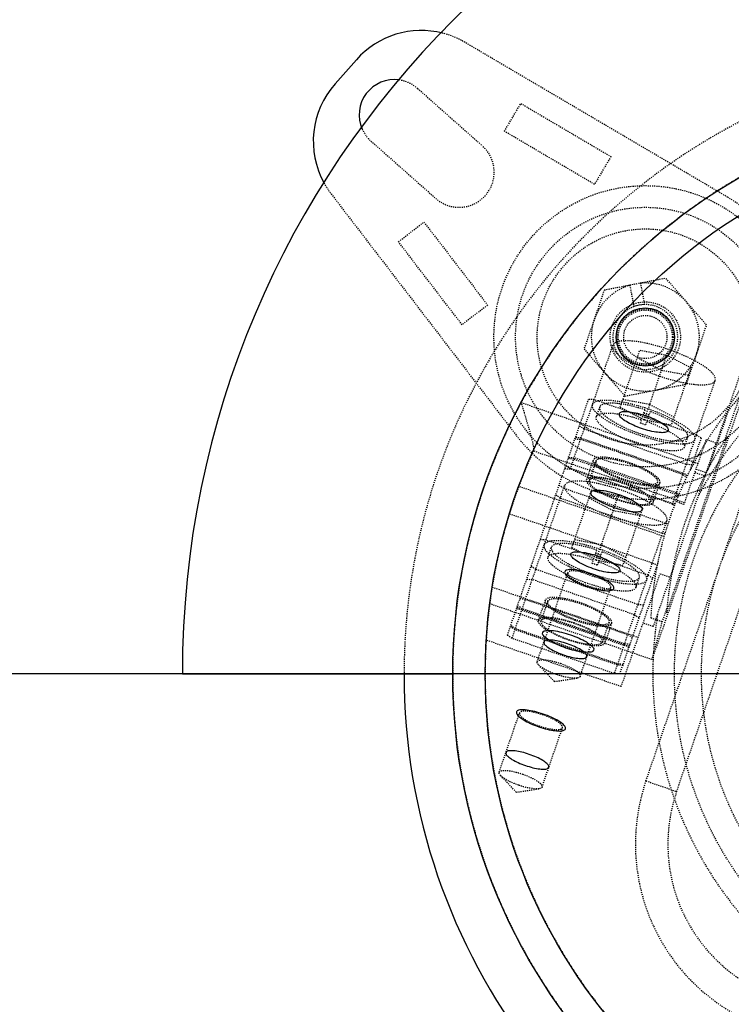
# Model space of a CAD drawing. Header units: millimetres. Extents: x -24622 to 57, y -1603 to 1112.
# Tile 196 of 219: x -626 to -561, y 892 to 983. Entities that reach past the tile are written whole.
import ezdxf
from ezdxf.lldxf.tags import DXFTag

# ---------------------------------------------------------------- set-up
doc = ezdxf.new("R2010")
doc.units = ezdxf.units.MM
doc.linetypes.add('HIDDEN', pattern=[0.2, 0.1, -0.1])
doc.layers.add('02___PRT_ALL_AXES', color=7, linetype='Continuous')
doc.layers.add('DEFAULT_2', color=8, linetype='HIDDEN')
tags = doc.linetypes.add('CENTER', pattern=[2, 1.25, -0.25, 0.25, -0.25]).pattern_tags.tags
tags[10:11] = [DXFTag(74, 4), DXFTag(75, 0), DXFTag(340, '0'), DXFTag(46, 1.0), DXFTag(50, 0.0), DXFTag(44, 0.0), DXFTag(45, 0.0)]
tags[8:9] = [DXFTag(74, 4), DXFTag(75, 0), DXFTag(340, '0'), DXFTag(46, 1.0), DXFTag(50, 0.0), DXFTag(44, 0.0), DXFTag(45, 0.0)]
tags[6:7] = [DXFTag(74, 4), DXFTag(75, 0), DXFTag(340, '0'), DXFTag(46, 1.0), DXFTag(50, 0.0), DXFTag(44, 0.0), DXFTag(45, 0.0)]
tags[4:5] = [DXFTag(74, 4), DXFTag(75, 0), DXFTag(340, '0'), DXFTag(46, 1.0), DXFTag(50, 0.0), DXFTag(44, 0.0), DXFTag(45, 0.0)]
doc.dimstyles.new('7', dxfattribs={"dimtxt": 7, "dimasz": 4.5, "dimexe": 0.7, "dimexo": 0.9, "dimgap": 1.8, "dimtad": 0, "dimtxsty": 'Standard', "dimblk": 'OPEN30', "dimcen": 0, "dimclrd": 5, "dimclre": 3, "dimclrt": 256, "dimadec": 0, "dimazin": 2, "dimtm": 1e-09, "dimtfac": 0.6, "dimtofl": 0, "dimtmove": 0, "dimatfit": 3, "dimldrblk": 'OPEN30', "dimfxl": 1, "dimtolj": 1, "dimarcsym": 0})

# ---------------------------------------------------------------- blocks, each defined once
blk = doc.blocks.new('_Open30')
at = {"color": 0, "linetype": 'ByBlock', "lineweight": -2}
for p, q in [((-1, 0.268), (0, 0)), ((0, 0), (-1, -0.268)), ((0, 0), (-1, 0))]:
    blk.add_line(p, q, dxfattribs=at)
blk = doc.blocks.new('*D122')
at = {"color": 5, "linetype": 'ByBlock', "lineweight": -2}
blk.add_line((-460.422, 851.307), (-463.636, 854.456), dxfattribs=at)
at = {"layer": 'Defpoints', "color": 0, "linetype": 'ByBlock'}
for p in [(-599.686, 987.8), (-466.849, 857.606)]:
    blk.add_point(p, dxfattribs=at)
at = {"color": 5, "linetype": 'ByBlock', "lineweight": -2, "xscale": 4.5, "yscale": 4.5, "zscale": 4.5, "rotation": 135.5756287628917}
blk.add_blockref('_Open30', (-466.849, 857.606), dxfattribs=at)
at = {"linetype": 'ByBlock', "insert": (-450.804, 841.88), "char_height": 7, "attachment_point": 5, "rotation": 315.57563}
blk.add_mtext('\\A1;∅186', dxfattribs=at)

msp = doc.modelspace()

# ---------------------------------------------------------------- linework, layer by layer
at = {"color": 7, "linetype": 'Continuous'}
for p, q in [((-597.152, 977.265), (-595.172, 979.502)), ((-611.268, 922.703), (-586.268, 922.703))]:
    msp.add_line(p, q, dxfattribs=at)
at = {"color": 1, "linetype": 'CENTER', "ltscale": 94.488}
msp.add_line((-430.968, 922.703), (-635.568, 922.703), dxfattribs=at)
at = {"color": 7, "linetype": 'Continuous'}
msp.add_circle((-568.459, 953.858), 2.7, dxfattribs=at)
for centre, radius, start, end in [((-525.768, 922.703), 85.5, 0, 180), ((-589.182, 974.199), 8, 75.50938, 138.48169), ((-591.162, 971.962), 8, 138.48169, 208.89451), ((-591.67, 974.406), 3.25, 81.88688, 203.98216), ((-568.459, 953.858), 3, 91.40593, 110.59407), ((-533.268, 922.703), 57.5, 179.99506, 254.82562)]:
    msp.add_arc(centre, radius, start, end, dxfattribs=at)
for points, start_tangent, end_tangent in [([(-566.341, 945.213), (-566.547, 945.059), (-567.002, 945.018), (-567.651, 945.095), (-568.415, 945.28), (-569.203, 945.552), (-569.92, 945.877), (-570.479, 946.215), (-570.812, 946.528), (-570.879, 946.776)], (-0.325568, -0.945519), (0.325568, 0.945519)), ([(-570.879, 946.776), (-570.673, 946.93), (-570.219, 946.971), (-569.57, 946.894), (-568.805, 946.709), (-568.017, 946.437), (-567.3, 946.112), (-566.742, 945.773), (-566.409, 945.461), (-566.341, 945.213)], (0.325568, 0.945519), (-0.325568, -0.945519)), ([(-571.337, 938.076), (-572.132, 938.392), (-572.807, 938.743), (-573.278, 939.087), (-573.49, 939.383), (-573.417, 939.596), (-573.068, 939.699), (-572.484, 939.68), (-571.737, 939.541), (-570.915, 939.3)], (-0.945519, 0.325568), (0.945519, -0.325568)), ([(-570.915, 939.3), (-570.12, 938.985), (-569.445, 938.634), (-568.974, 938.289), (-568.762, 937.993), (-568.835, 937.78), (-569.184, 937.677), (-569.768, 937.696), (-570.516, 937.835), (-571.337, 938.076)], (0.945519, -0.325568), (-0.945519, 0.325568)), ([(-570.807, 932.243), (-571.013, 932.089), (-571.468, 932.048), (-572.117, 932.125), (-572.881, 932.31), (-573.669, 932.582), (-574.386, 932.906), (-574.945, 933.245), (-575.278, 933.558), (-575.345, 933.806)], (-0.325568, -0.945519), (0.325568, 0.945519)), ([(-575.345, 933.806), (-575.139, 933.96), (-574.685, 934), (-574.036, 933.924), (-573.271, 933.738), (-572.483, 933.467), (-571.766, 933.142), (-571.208, 932.803), (-570.875, 932.491), (-570.807, 932.243)], (0.325568, 0.945519), (-0.325568, -0.945519)), ([(-571.373, 930.6), (-571.44, 930.848), (-571.773, 931.161), (-572.332, 931.5), (-573.049, 931.824), (-573.837, 932.096), (-574.601, 932.281), (-575.25, 932.358), (-575.705, 932.317), (-575.911, 932.163)], (0.325568, 0.945519), (-0.325568, -0.945519)), ([(-575.911, 932.163), (-575.843, 931.915), (-575.51, 931.603), (-574.952, 931.264), (-574.235, 930.939), (-573.447, 930.668), (-572.682, 930.482), (-572.033, 930.406), (-571.579, 930.447), (-571.373, 930.6)], (-0.325568, -0.945519), (0.325568, 0.945519)), ([(-575.803, 925.106), (-576.598, 925.421), (-577.273, 925.773), (-577.744, 926.117), (-577.956, 926.413), (-577.883, 926.626), (-577.534, 926.729), (-576.95, 926.71), (-576.202, 926.571), (-575.381, 926.33)], (-0.945519, 0.325568), (0.945519, -0.325568)), ([(-575.666, 925.502), (-576.359, 925.706), (-576.986, 925.822), (-577.471, 925.838), (-577.766, 925.753), (-577.83, 925.575), (-577.655, 925.328), (-577.264, 925.04), (-576.695, 924.742), (-576.02, 924.475)], (-0.946532, 0.322611), (0.944628, -0.328144)), ([(-575.381, 926.33), (-574.586, 926.015), (-573.911, 925.663), (-573.44, 925.319), (-573.228, 925.023), (-573.301, 924.81), (-573.65, 924.707), (-574.234, 924.726), (-574.981, 924.865), (-575.803, 925.106)], (0.945519, -0.325568), (-0.945519, 0.325568)), ([(-576.02, 924.475), (-575.327, 924.271), (-574.701, 924.155), (-574.216, 924.139), (-573.921, 924.225), (-573.856, 924.402), (-574.031, 924.65), (-574.422, 924.937), (-574.992, 925.235), (-575.666, 925.502)], (0.946532, -0.322611), (-0.944627, 0.328145)), ([(-580.377, 919.193), (-580.309, 918.945), (-579.976, 918.633), (-579.418, 918.294), (-578.701, 917.969), (-577.913, 917.698), (-577.148, 917.512), (-576.499, 917.436), (-576.045, 917.476), (-575.839, 917.63)], (-0.325568, -0.945519), (0.325568, 0.945519)), ([(-575.839, 917.63), (-575.906, 917.878), (-576.239, 918.191), (-576.798, 918.53), (-577.515, 918.854), (-578.303, 919.126), (-579.067, 919.311), (-579.716, 919.388), (-580.171, 919.347), (-580.377, 919.193)], (0.325568, 0.945519), (-0.325568, -0.945519)), ([(-579.189, 915.272), (-579.882, 915.476), (-580.508, 915.592), (-580.993, 915.608), (-581.288, 915.522), (-581.352, 915.345), (-581.178, 915.097), (-580.787, 914.81), (-580.217, 914.512), (-579.543, 914.244)], (-0.946529, 0.322619), (0.94463, -0.328137)), ([(-579.543, 914.244), (-578.85, 914.041), (-578.223, 913.925), (-577.738, 913.909), (-577.443, 913.994), (-577.379, 914.172), (-577.554, 914.419), (-577.945, 914.707), (-578.514, 915.005), (-579.189, 915.272)], (0.946529, -0.322619), (-0.94463, 0.328137))]:
    msp.add_spline(points, degree=3, dxfattribs=dict(at, start_tangent=start_tangent, end_tangent=end_tangent))
at = {"layer": '02___PRT_ALL_AXES', "color": 7, "linetype": 'Continuous'}
for radius in [53, 50]:
    msp.add_circle((-533.268, 922.703), radius, dxfattribs=at)
at = {"layer": 'DEFAULT_2', "color": 8, "linetype": 'HIDDEN'}
for p, q in [((-560.841, 966.78), (-585.119, 981.091)), ((-589.515, 976.84), (-583.525, 971.537)), ((-581.486, 972.884), (-579.971, 975.454)), ((-579.971, 975.454), (-571.643, 970.545)), ((-573.158, 967.974), (-581.486, 972.884)), ((-593.824, 971.973), (-587.834, 966.67)), ((-567.719, 927.081), (-552.179, 972.215)), ((-571.643, 970.545), (-573.158, 967.974)), ((-552.397, 968.899), (-567.846, 924.033)), ((-597.511, 967.094), (-580.362, 944.73)), ((-591.291, 962.667), (-588.924, 964.482)), ((-588.924, 964.482), (-583.041, 956.811)), ((-585.408, 954.995), (-591.291, 962.667)), ((-572.246, 958.215), (-566.579, 959.317)), ((-569.901, 958.658), (-569.514, 956.666)), ((-568.919, 958.849), (-568.532, 956.857)), ((-562.791, 954.959), (-566.579, 959.317)), ((-572.246, 958.215), (-574.126, 952.756)), ((-583.041, 956.811), (-585.408, 954.995)), ((-564.671, 949.5), (-562.791, 954.959)), ((-575.39, 941.662), (-571.451, 953.102)), ((-574.126, 952.756), (-570.338, 948.399)), ((-570.781, 947.368), (-568.966, 952.641)), ((-568.966, 952.641), (-566.48, 952.181)), ((-566.967, 950.768), (-569.209, 951.935)), ((-568.539, 946.201), (-566.48, 952.181)), ((-568.4, 912.818), (-554.866, 952.122)), ((-566.48, 952.181), (-564.238, 951.014)), ((-564.481, 950.307), (-566.967, 950.768)), ((-564.238, 951.014), (-566.054, 945.741)), ((-565.563, 911.841), (-552.03, 951.146)), ((-570.338, 948.399), (-564.671, 949.5)), ((-565.935, 938.406), (-561.996, 949.846)), ((-581.214, 926.285), (-573.704, 948.095)), ((-579.946, 947.805), (-563.581, 942.17)), ((-579.946, 947.805), (-579.905, 947.667)), ((-573.189, 948.055), (-573.704, 948.095)), ((-563.734, 944.799), (-573.189, 948.055)), ((-568.052, 947.614), (-570.538, 948.075)), ((-561.113, 944.31), (-559.709, 948.387)), ((-572.676, 947.394), (-572.99, 946.481)), ((-570.781, 947.368), (-568.539, 946.201)), ((-568.909, 945.894), (-568.485, 947.126)), ((-568.012, 946.964), (-568.436, 945.731)), ((-565.81, 946.447), (-568.052, 947.614)), ((-560.75, 947.134), (-562.579, 941.821)), ((-568.539, 946.201), (-566.054, 945.741)), ((-574.546, 945.648), (-574.116, 945.363)), ((-574.116, 945.363), (-564.661, 942.107)), ((-574.962, 944.442), (-574.447, 944.402)), ((-574.405, 944.524), (-574.919, 944.565)), ((-564.992, 941.146), (-574.447, 944.402)), ((-574.405, 944.524), (-564.949, 941.268)), ((-566.494, 928.36), (-560.88, 944.665)), ((-564.886, 938.381), (-562.82, 944.381)), ((-564.544, 944.595), (-564.859, 943.681)), ((-563.303, 944.514), (-564.309, 941.593)), ((-563.303, 944.514), (-563.734, 944.799)), ((-562.82, 944.381), (-561.874, 944.056)), ((-564.839, 938.517), (-578.817, 943.321)), ((-575.076, 942.575), (-575.591, 942.616)), ((-575.548, 942.738), (-575.034, 942.698)), ((-575.076, 942.575), (-565.621, 939.319)), ((-565.578, 939.442), (-575.034, 942.698)), ((-573.884, 940.659), (-573.256, 942.486)), ((-573.019, 942.405), (-573.648, 940.578)), ((-575.905, 941.702), (-575.39, 941.662)), ((-575.374, 941.71), (-575.804, 941.995)), ((-565.935, 938.406), (-575.39, 941.662)), ((-565.918, 938.454), (-575.374, 941.71)), ((-564.661, 942.107), (-564.146, 942.067)), ((-562.995, 941.015), (-563.875, 941.318)), ((-563.763, 941.641), (-562.839, 941.323)), ((-567.346, 940.451), (-567.975, 938.625)), ((-564.992, 941.146), (-564.645, 940.917)), ((-564.59, 941.03), (-564.949, 941.268)), ((-566.733, 935.418), (-580.164, 940.043)), ((-579.856, 928.692), (-575.917, 940.132)), ((-576.433, 940.168), (-576.003, 939.883)), ((-576.003, 939.883), (-566.547, 936.628)), ((-575.247, 934.398), (-573.431, 939.671)), ((-573.431, 939.671), (-570.946, 939.211)), ((-567.739, 938.543), (-567.11, 940.37)), ((-576.317, 938.97), (-576.748, 939.255)), ((-576.317, 938.97), (-566.862, 935.714)), ((-571.433, 937.798), (-573.675, 938.965)), ((-573.005, 933.231), (-570.946, 939.211)), ((-570.946, 939.211), (-568.704, 938.044)), ((-564.886, 938.381), (-565.643, 938.642)), ((-565.422, 939.188), (-565.621, 939.319)), ((-565.578, 939.442), (-565.373, 939.306)), ((-568.947, 937.337), (-571.433, 937.798)), ((-568.704, 938.044), (-570.52, 932.771)), ((-565.935, 938.406), (-565.776, 938.301)), ((-565.723, 938.439), (-565.918, 938.454)), ((-581.022, 937.521), (-567.357, 932.816)), ((-570.401, 925.436), (-566.462, 936.876)), ((-566.547, 936.628), (-566.371, 936.614)), ((-577.655, 935.085), (-578.17, 935.125)), ((-568.2, 931.829), (-577.655, 935.085)), ((-572.518, 934.644), (-575.004, 935.105)), ((-566.652, 935.698), (-566.862, 935.714)), ((-577.456, 933.511), (-577.142, 934.424)), ((-575.247, 934.398), (-573.005, 933.231)), ((-573.375, 932.924), (-572.951, 934.156)), ((-570.276, 933.477), (-572.518, 934.644)), ((-573.005, 933.231), (-570.52, 932.771)), ((-572.478, 933.994), (-572.902, 932.761)), ((-570.813, 922.704), (-567.226, 933.12)), ((-567.226, 933.12), (-567.291, 933.142)), ((-579.012, 932.678), (-578.582, 932.393)), ((-578.582, 932.393), (-569.127, 929.137)), ((-579.428, 931.472), (-578.913, 931.432)), ((-569.458, 928.176), (-578.913, 931.432)), ((-578.458, 923.846), (-575.627, 932.065)), ((-570.687, 921.534), (-567.094, 931.967)), ((-569.325, 930.711), (-569.01, 931.624)), ((-567.769, 931.544), (-568.2, 931.829)), ((-567.094, 931.967), (-566.149, 931.642)), ((-582.617, 930.742), (-569.117, 926.094)), ((-574.486, 922.478), (-571.656, 930.698)), ((-579.542, 929.605), (-580.057, 929.646)), ((-579.542, 929.605), (-570.086, 926.349)), ((-577.721, 929.516), (-578.35, 927.689)), ((-567.846, 924.033), (-582.844, 929.198)), ((-580.783, 926), (-579.882, 928.617)), ((-580.371, 928.732), (-579.856, 928.692)), ((-580.312, 928.903), (-579.882, 928.617)), ((-579.84, 928.74), (-580.27, 929.025)), ((-579.882, 928.617), (-570.427, 925.362)), ((-570.401, 925.436), (-579.856, 928.692)), ((-570.384, 925.484), (-579.84, 928.74)), ((-577.485, 929.435), (-578.114, 927.608)), ((-569.127, 929.137), (-568.612, 929.097)), ((-566.891, 927.53), (-566.459, 928.783)), ((-569.458, 928.176), (-569.027, 927.891)), ((-567.96, 927.898), (-566.891, 927.53)), ((-580.511, 926.791), (-580.941, 927.076)), ((-580.899, 927.198), (-580.469, 926.913)), ((-571.055, 923.535), (-580.511, 926.791)), ((-580.469, 926.913), (-571.013, 923.658)), ((-571.812, 927.481), (-572.441, 925.655)), ((-571.576, 927.4), (-572.205, 925.573)), ((-567.719, 927.081), (-568.665, 927.407)), ((-567.846, 924.033), (-566.891, 927.53)), ((-570.687, 921.534), (-583.17, 925.831)), ((-580.783, 926), (-581.214, 926.285)), ((-571.328, 922.744), (-580.783, 926)), ((-569.656, 926.064), (-570.086, 926.349)), ((-570.427, 925.362), (-571.328, 922.744)), ((-570.427, 925.362), (-569.912, 925.321)), ((-570.401, 925.436), (-569.97, 925.151)), ((-569.87, 925.444), (-570.384, 925.484)), ((-576.869, 922.01), (-578.328, 923.545)), ((-570.541, 923.495), (-571.055, 923.535)), ((-571.013, 923.658), (-570.498, 923.617)), ((-576.869, 922.01), (-574.774, 922.321)), ((-570.813, 922.704), (-571.328, 922.744)), ((-581.98, 913.615), (-580.093, 919.095)), ((-578.009, 912.248), (-576.122, 917.728)), ((-580.391, 911.779), (-581.851, 913.315)), ((-568.4, 912.818), (-565.563, 911.841)), ((-580.391, 911.779), (-578.296, 912.091))]:
    msp.add_line(p, q, dxfattribs=at)
for centre, radius in [((-568.459, 953.858), 14), ((-568.459, 953.858), 12), ((-568.459, 953.858), 10), ((-568.459, 953.858), 3.25), ((-568.459, 953.858), 2.625), ((-568.459, 953.858), 2.5), ((-568.459, 953.858), 2), ((-533.268, 922.703), 32.5), ((-533.268, 922.703), 30)]:
    msp.add_circle(centre, radius, dxfattribs=at)
for centre, radius, start, end in [((-589.182, 974.199), 8, 59.48169, 75.50938), ((-533.268, 922.703), 57.5, 274.15483, 179.99506), ((-591.67, 974.406), 3.25, 48.48169, 81.88688), ((-533.268, 922.703), 53, 270, 230.90447), ((-591.67, 974.406), 3.25, 203.98216, 228.48169), ((-585.68, 969.103), 3.25, 228.48169, 48.48169), ((-591.162, 971.962), 8, 208.89451, 217.48169), ((-568.459, 953.858), 15, 217.48169, 59.48169), ((-568.459, 953.858), 5, 106.70258, 275.41555), ((-568.459, 953.858), 5, 281, 95.2974), ((-568.459, 953.858), 3, 110.59407, 91.40593), ((-533.268, 922.703), 34.499, 50.75415, 151.24089), ((-534.37, 926.278), 33.628, 138.89479, 177.23854), ((-572.119, 935.804), 11.554, 69.76114, 72.23886), ((-572.433, 934.891), 11.554, 69.76114, 72.23886), ((-532.481, 925.767), 34.112, 146.35916, 175.64084), ((-533.268, 922.703), 50, 155.64612, 233.84365), ((-576.585, 922.834), 11.554, 69.76114, 72.23886), ((-576.899, 921.921), 11.554, 69.76114, 72.23886), ((-568.038, 947.657), 16.589, 250.13649, 251.86351), ((-533.268, 922.703), 34.5, 170.77091, 271.23353), ((-551.381, 906.958), 18, 161, 281), ((-551.381, 906.958), 15, 161, 280.98975)]:
    msp.add_arc(centre, radius, start, end, dxfattribs=at)
at = {"layer": 'DEFAULT_2', "color": 8, "linetype": 'HIDDEN', "extrusion": (0, 0, -1)}
msp.add_ellipse((-561.825, 944.039), major_axis=(0.977, 2.837), ratio=0.017455, start_param=-2.60054, end_param=-1.570796, dxfattribs=at)
at = {"layer": 'DEFAULT_2', "color": 8, "linetype": 'HIDDEN'}
for points, start_tangent, end_tangent in [([(-561.996, 949.846), (-562.194, 950.439), (-562.558, 950.801), (-563.083, 951.188), (-563.747, 951.587), (-564.525, 951.982), (-566.302, 952.698), (-568.143, 953.228), (-568.999, 953.396), (-569.768, 953.49), (-570.42, 953.508), (-570.93, 953.446), (-571.451, 953.102)], (0.325568, 0.945519), (-0.325568, -0.945519)), ([(-571.451, 953.102), (-571.252, 952.51), (-570.888, 952.148), (-570.364, 951.76), (-569.7, 951.361), (-568.922, 950.967), (-567.145, 950.251), (-565.304, 949.721), (-564.447, 949.553), (-563.679, 949.458), (-563.027, 949.441), (-562.517, 949.502), (-561.996, 949.846)], (-0.325568, -0.945519), (0.325568, 0.945519)), ([(-573.338, 947.622), (-572.817, 947.967), (-572.307, 948.028), (-571.655, 948.011), (-570.886, 947.916), (-570.03, 947.748), (-568.189, 947.218), (-566.412, 946.502), (-565.634, 946.108), (-564.97, 945.709), (-564.445, 945.321), (-564.081, 944.959), (-563.883, 944.367)], (0.325568, 0.945519), (-0.325568, -0.945519)), ([(-568.485, 947.126), (-570.001, 947.54), (-571.319, 947.735), (-571.845, 947.741), (-572.255, 947.684), (-572.676, 947.394)], (-0.950318, 0.311281), (-0.325145, -0.945664)), ([(-579.905, 947.667), (-579.492, 946.298), (-579.296, 945.642), (-579.116, 945.022), (-578.961, 944.453), (-578.848, 943.959), (-578.791, 943.57), (-578.79, 943.425), (-578.814, 943.32)], (0.285775, -0.958297), (-0.412269, -0.911062)), ([(-563.883, 944.367), (-564.404, 944.022), (-564.913, 943.961), (-565.565, 943.978), (-566.334, 944.073), (-567.19, 944.241), (-569.031, 944.771), (-570.808, 945.487), (-571.587, 945.881), (-572.251, 946.28), (-572.775, 946.668), (-573.139, 947.03), (-573.338, 947.622)], (-0.325568, -0.945519), (0.325568, 0.945519)), ([(-572.991, 946.481), (-572.57, 946.77), (-572.16, 946.827), (-571.634, 946.822), (-570.315, 946.627), (-568.799, 946.213)], (0.32482, 0.945776), (0.950318, -0.311281)), ([(-572.676, 947.394), (-572.487, 946.863), (-572.148, 946.537), (-571.663, 946.19), (-571.053, 945.834), (-570.341, 945.484), (-568.736, 944.863)], (-0.325145, -0.945664), (0.950318, -0.311281)), ([(-564.545, 944.595), (-564.698, 945.082), (-564.987, 945.379), (-565.404, 945.698), (-566.563, 946.356), (-568.012, 946.964)], (0.325568, 0.945519), (-0.940504, 0.339781)), ([(-569.05, 943.949), (-570.656, 944.571), (-571.367, 944.92), (-571.978, 945.276), (-572.462, 945.624), (-572.801, 945.949), (-572.991, 946.481)], (-0.950318, 0.311281), (0.32482, 0.945776)), ([(-568.327, 946.05), (-566.878, 945.443), (-565.719, 944.785), (-565.301, 944.466), (-565.012, 944.169), (-564.859, 943.681)], (0.940504, -0.339781), (-0.325568, -0.945519)), ([(-568.736, 944.863), (-567.22, 944.449), (-565.902, 944.254), (-565.376, 944.248), (-564.966, 944.305), (-564.545, 944.595)], (0.950318, -0.311281), (0.325568, 0.945519)), ([(-564.859, 943.681), (-565.28, 943.392), (-565.69, 943.335), (-566.216, 943.341), (-567.535, 943.536), (-569.05, 943.949)], (-0.325568, -0.945519), (-0.950318, 0.311281)), ([(-573.256, 942.486), (-573.126, 942.101), (-572.89, 941.866), (-572.549, 941.614), (-572.118, 941.355), (-571.612, 941.098), (-570.457, 940.633), (-569.26, 940.288), (-568.703, 940.179), (-568.204, 940.117), (-567.78, 940.106), (-567.448, 940.146), (-567.11, 940.37)], (-0.325568, -0.945519), (0.325568, 0.945519)), ([(-567.11, 940.37), (-567.239, 940.755), (-567.475, 940.99), (-567.816, 941.242), (-568.248, 941.501), (-568.754, 941.758), (-569.909, 942.223), (-571.105, 942.568), (-571.662, 942.677), (-572.162, 942.738), (-572.585, 942.75), (-572.917, 942.71), (-573.256, 942.486)], (0.325568, 0.945519), (-0.325568, -0.945519)), ([(-570.435, 940.694), (-571.502, 941.124), (-571.969, 941.36), (-572.367, 941.599), (-572.681, 941.832), (-572.9, 942.049), (-573.019, 942.405)], (-0.945519, 0.325568), (0.325645, 0.945492)), ([(-573.019, 942.405), (-572.706, 942.611), (-572.401, 942.648), (-572.01, 942.638), (-571.548, 942.581), (-571.035, 942.48), (-569.93, 942.162)], (0.325645, 0.945492), (0.945519, -0.325568)), ([(-569.93, 942.162), (-568.863, 941.732), (-568.396, 941.496), (-567.998, 941.256), (-567.684, 941.024), (-567.465, 940.807), (-567.346, 940.451)], (0.945519, -0.325568), (-0.325645, -0.945492)), ([(-566.462, 936.876), (-566.66, 937.469), (-567.024, 937.83), (-567.549, 938.218), (-568.212, 938.617), (-568.991, 939.012), (-570.768, 939.728), (-572.609, 940.258), (-573.465, 940.426), (-574.234, 940.52), (-574.886, 940.537), (-575.396, 940.476), (-575.917, 940.132)], (0.325568, 0.945519), (-0.325568, -0.945519)), ([(-567.739, 938.543), (-568.077, 938.319), (-568.409, 938.28), (-568.832, 938.291), (-569.332, 938.352), (-569.889, 938.462), (-571.085, 938.806), (-572.24, 939.271), (-572.746, 939.528), (-573.178, 939.787), (-573.519, 940.039), (-573.755, 940.274), (-573.884, 940.659)], (-0.325568, -0.945519), (0.325568, 0.945519)), ([(-573.884, 940.659), (-573.546, 940.883), (-573.214, 940.923), (-572.791, 940.912), (-572.291, 940.85), (-571.734, 940.741), (-570.538, 940.397), (-569.383, 939.931), (-568.877, 939.675), (-568.445, 939.416), (-568.104, 939.164), (-567.868, 938.928), (-567.739, 938.543)], (0.325568, 0.945519), (-0.325568, -0.945519)), ([(-573.648, 940.578), (-573.529, 940.223), (-573.31, 940.006), (-572.996, 939.773), (-572.598, 939.534), (-572.131, 939.297), (-571.064, 938.867)], (-0.325491, -0.945545), (0.945519, -0.325568)), ([(-570.559, 940.336), (-571.664, 940.653), (-572.177, 940.754), (-572.639, 940.811), (-573.03, 940.821), (-573.335, 940.785), (-573.648, 940.578)], (-0.945519, 0.325568), (-0.325491, -0.945545)), ([(-567.346, 940.451), (-567.659, 940.245), (-567.965, 940.208), (-568.356, 940.218), (-568.817, 940.275), (-569.33, 940.376), (-570.435, 940.694)], (-0.325645, -0.945492), (-0.945519, 0.325568)), ([(-575.917, 940.132), (-575.718, 939.54), (-575.354, 939.178), (-574.83, 938.79), (-574.166, 938.391), (-573.388, 937.997), (-571.611, 937.281), (-569.77, 936.751), (-568.913, 936.583), (-568.145, 936.488), (-567.493, 936.471), (-566.983, 936.532), (-566.462, 936.876)], (-0.325568, -0.945519), (0.325568, 0.945519)), ([(-567.975, 938.625), (-568.094, 938.98), (-568.313, 939.197), (-568.627, 939.43), (-569.025, 939.669), (-569.492, 939.906), (-570.559, 940.336)], (0.325491, 0.945545), (-0.945519, 0.325568)), ([(-571.064, 938.867), (-569.959, 938.549), (-569.446, 938.448), (-568.985, 938.392), (-568.594, 938.381), (-568.288, 938.418), (-567.975, 938.625)], (0.945519, -0.325568), (0.325491, 0.945545)), ([(-577.804, 934.652), (-577.283, 934.997), (-576.773, 935.058), (-576.121, 935.041), (-575.352, 934.946), (-574.496, 934.778), (-572.655, 934.248), (-570.878, 933.532), (-570.1, 933.137), (-569.436, 932.739), (-568.911, 932.351), (-568.547, 931.989), (-568.349, 931.397)], (0.325568, 0.945519), (-0.325568, -0.945519)), ([(-568.349, 931.397), (-568.87, 931.052), (-569.379, 930.991), (-570.031, 931.008), (-570.8, 931.103), (-571.656, 931.271), (-573.497, 931.801), (-575.274, 932.517), (-576.053, 932.911), (-576.717, 933.31), (-577.241, 933.698), (-577.605, 934.06), (-577.804, 934.652)], (-0.325568, -0.945519), (0.325568, 0.945519)), ([(-577.142, 934.424), (-576.988, 933.937), (-576.7, 933.64), (-576.282, 933.321), (-575.123, 932.662), (-573.674, 932.055)], (-0.325568, -0.945519), (0.940504, -0.339781)), ([(-572.951, 934.156), (-574.466, 934.57), (-575.785, 934.765), (-576.311, 934.77), (-576.721, 934.714), (-577.142, 934.424)], (-0.950318, 0.311281), (-0.325568, -0.945519)), ([(-573.989, 931.142), (-575.438, 931.749), (-576.597, 932.407), (-577.014, 932.726), (-577.303, 933.024), (-577.456, 933.511)], (-0.940504, 0.339781), (0.325568, 0.945519)), ([(-577.456, 933.511), (-577.035, 933.801), (-576.625, 933.857), (-576.099, 933.851), (-574.781, 933.656), (-573.265, 933.243)], (0.325568, 0.945519), (0.950318, -0.311281)), ([(-569.01, 931.624), (-569.164, 932.112), (-569.452, 932.409), (-569.87, 932.728), (-571.029, 933.386), (-572.478, 933.994)], (0.325568, 0.945519), (-0.940504, 0.339781)), ([(-573.465, 931.896), (-574.238, 932.118), (-574.921, 932.228), (-575.194, 932.236), (-575.408, 932.21), (-575.627, 932.065)], (-0.945519, 0.325568), (-0.325491, -0.945545)), ([(-572.793, 933.08), (-571.343, 932.473), (-570.184, 931.815), (-569.766, 931.495), (-569.478, 931.198), (-569.325, 930.711)], (0.940504, -0.339781), (-0.326357, -0.945247)), ([(-575.627, 932.065), (-575.544, 931.817), (-575.391, 931.665), (-575.171, 931.502), (-574.565, 931.169), (-573.819, 930.868)], (-0.325491, -0.945545), (0.945519, -0.325568)), ([(-571.656, 930.698), (-571.74, 930.947), (-571.893, 931.099), (-572.113, 931.262), (-572.718, 931.595), (-573.465, 931.896)], (0.325491, 0.945545), (-0.945519, 0.325568)), ([(-573.202, 931.892), (-571.686, 931.479), (-570.368, 931.284), (-569.842, 931.278), (-569.432, 931.335), (-569.01, 931.624)], (0.950318, -0.311281), (0.325568, 0.945519)), ([(-569.325, 930.711), (-569.802, 930.409), (-570.269, 930.361), (-570.865, 930.385), (-571.565, 930.481), (-572.341, 930.643), (-573.989, 931.142)], (-0.326357, -0.945247), (-0.940504, 0.339781)), ([(-573.819, 930.868), (-573.045, 930.645), (-572.363, 930.535), (-572.089, 930.528), (-571.875, 930.553), (-571.656, 930.698)], (0.945519, -0.325568), (0.325491, 0.945545)), ([(-577.721, 929.516), (-577.592, 929.131), (-577.356, 928.896), (-577.015, 928.644), (-576.583, 928.384), (-576.078, 928.128), (-574.922, 927.663), (-573.726, 927.318), (-573.169, 927.209), (-572.67, 927.147), (-572.246, 927.136), (-571.914, 927.176), (-571.576, 927.4)], (-0.325568, -0.945519), (0.325568, 0.945519)), ([(-571.576, 927.4), (-571.705, 927.785), (-571.941, 928.02), (-572.282, 928.272), (-572.714, 928.531), (-573.22, 928.788), (-574.375, 929.253), (-575.571, 929.598), (-576.128, 929.707), (-576.628, 929.768), (-577.051, 929.78), (-577.383, 929.74), (-577.721, 929.516)], (0.325568, 0.945519), (-0.325568, -0.945519)), ([(-577.485, 929.435), (-577.172, 929.641), (-576.867, 929.678), (-576.475, 929.668), (-576.014, 929.611), (-575.501, 929.51), (-574.396, 929.192)], (0.325645, 0.945492), (0.945519, -0.325568)), ([(-574.901, 927.724), (-575.968, 928.153), (-576.435, 928.39), (-576.833, 928.629), (-577.147, 928.862), (-577.366, 929.079), (-577.485, 929.435)], (-0.945519, 0.325568), (0.325645, 0.945492)), ([(-574.396, 929.192), (-573.329, 928.762), (-572.862, 928.526), (-572.464, 928.286), (-572.15, 928.054), (-571.931, 927.836), (-571.812, 927.481)], (0.945519, -0.325568), (-0.325645, -0.945492)), ([(-572.205, 925.573), (-572.543, 925.349), (-572.875, 925.31), (-573.298, 925.321), (-573.798, 925.382), (-574.354, 925.492), (-575.551, 925.836), (-576.706, 926.301), (-577.212, 926.558), (-577.644, 926.817), (-577.985, 927.069), (-578.221, 927.304), (-578.35, 927.689)], (-0.325568, -0.945519), (0.325568, 0.945519)), ([(-578.35, 927.689), (-578.012, 927.913), (-577.68, 927.953), (-577.257, 927.942), (-576.757, 927.88), (-576.2, 927.771), (-575.004, 927.427), (-573.849, 926.961), (-573.343, 926.705), (-572.911, 926.446), (-572.57, 926.193), (-572.334, 925.958), (-572.205, 925.573)], (0.325568, 0.945519), (-0.325568, -0.945519)), ([(-575.025, 927.365), (-576.13, 927.683), (-576.643, 927.784), (-577.104, 927.841), (-577.496, 927.851), (-577.801, 927.815), (-578.114, 927.608)], (-0.945519, 0.325568), (-0.325491, -0.945545)), ([(-571.812, 927.481), (-572.125, 927.275), (-572.431, 927.238), (-572.822, 927.248), (-573.283, 927.305), (-573.796, 927.406), (-574.901, 927.724)], (-0.325645, -0.945492), (-0.945519, 0.325568)), ([(-578.114, 927.608), (-577.995, 927.253), (-577.776, 927.036), (-577.462, 926.803), (-577.064, 926.564), (-576.597, 926.327), (-575.53, 925.897)], (-0.325491, -0.945545), (0.945519, -0.325568)), ([(-572.441, 925.655), (-572.56, 926.01), (-572.779, 926.227), (-573.093, 926.46), (-573.491, 926.699), (-573.958, 926.936), (-575.025, 927.365)], (0.325491, 0.945545), (-0.945519, 0.325568)), ([(-575.53, 925.897), (-574.425, 925.579), (-573.912, 925.478), (-573.451, 925.422), (-573.059, 925.411), (-572.754, 925.448), (-572.441, 925.655)], (0.945519, -0.325568), (0.325491, 0.945545)), ([(-578.458, 923.846), (-578.239, 923.99), (-578.025, 924.016), (-577.751, 924.009), (-577.069, 923.898), (-576.295, 923.676)], (0.325568, 0.945519), (0.945519, -0.325568)), ([(-578.328, 923.545), (-578.4, 923.63), (-578.458, 923.846)], (-0.688751, 0.724998), (0.325568, 0.945519)), ([(-576.649, 922.648), (-577.668, 923.085), (-578.058, 923.321), (-578.328, 923.545)], (-0.945519, 0.325568), (-0.688751, 0.724998)), ([(-576.295, 923.676), (-575.549, 923.375), (-574.943, 923.042), (-574.723, 922.879), (-574.57, 922.727), (-574.487, 922.478)], (0.945519, -0.325568), (-0.325568, -0.945519)), ([(-574.774, 922.321), (-575.124, 922.311), (-575.577, 922.365), (-576.649, 922.648)], (-0.989097, -0.147268), (-0.945519, 0.325568)), ([(-574.487, 922.478), (-574.52, 922.424), (-574.774, 922.321)], (-0.325568, -0.945519), (-0.989097, -0.147268)), ([(-580.093, 919.095), (-580.01, 918.847), (-579.857, 918.695), (-579.637, 918.532), (-579.031, 918.198), (-578.285, 917.898)], (-0.325491, -0.945545), (0.945519, -0.325568)), ([(-577.931, 918.925), (-578.704, 919.148), (-579.387, 919.258), (-579.66, 919.266), (-579.874, 919.24), (-580.093, 919.095)], (-0.945519, 0.325568), (-0.325491, -0.945545)), ([(-576.122, 917.728), (-576.206, 917.977), (-576.359, 918.129), (-576.579, 918.292), (-577.184, 918.625), (-577.931, 918.925)], (0.325491, 0.945545), (-0.945519, 0.325568)), ([(-578.285, 917.898), (-577.511, 917.675), (-576.829, 917.565), (-576.555, 917.558), (-576.341, 917.583), (-576.122, 917.728)], (0.945519, -0.325568), (0.325491, 0.945545)), ([(-581.851, 913.315), (-581.922, 913.4), (-581.98, 913.615)], (-0.688751, 0.724998), (0.325568, 0.945519)), ([(-581.98, 913.615), (-581.761, 913.76), (-581.547, 913.786), (-581.273, 913.779), (-580.591, 913.668), (-579.818, 913.446)], (0.325568, 0.945519), (0.945519, -0.325568)), ([(-580.172, 912.418), (-581.19, 912.855), (-581.581, 913.091), (-581.851, 913.315)], (-0.945519, 0.325568), (-0.688751, 0.724998)), ([(-579.818, 913.446), (-579.071, 913.145), (-578.466, 912.812), (-578.245, 912.649), (-578.093, 912.497), (-578.009, 912.248)], (0.945519, -0.325568), (-0.325568, -0.945519)), ([(-578.296, 912.091), (-578.647, 912.08), (-579.1, 912.135), (-580.172, 912.418)], (-0.989097, -0.147268), (-0.945519, 0.325568)), ([(-578.009, 912.248), (-578.043, 912.193), (-578.296, 912.091)], (-0.325568, -0.945519), (-0.989097, -0.147268))]:
    msp.add_spline(points, degree=3, dxfattribs=dict(at, start_tangent=start_tangent, end_tangent=end_tangent))

# ---------------------------------------------------------------- dimensions: what is measured, and where the dimension line sits
at = {"color": 5, "linetype": 'ByBlock'}
dim = msp.add_diameter_dim_2p(p1=(-599.686, 987.8), p2=(-466.849, 857.606), dimstyle='7', dxfattribs=at)
dim.commit()
dim.dimension.update_dxf_attribs({"geometry": '*D122', "text_midpoint": (-450.804, 841.88)})

doc.saveas('drawing.dxf')
